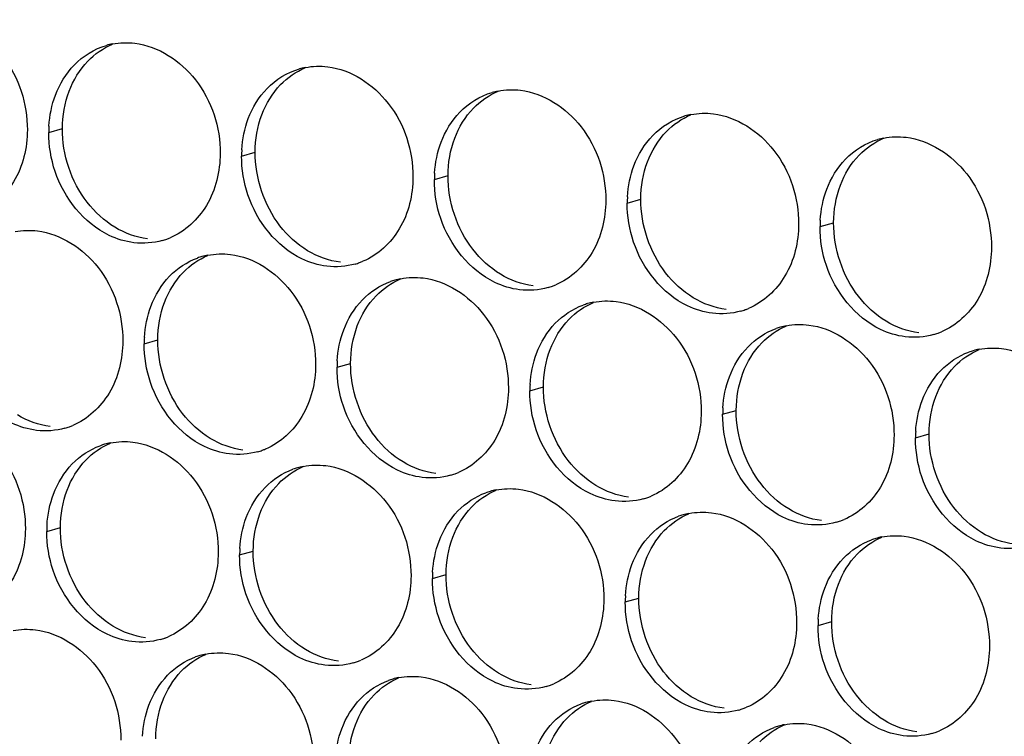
# Paper-space layout '45651_1_3' of a CAD drawing. Header units: millimetres. Extents: x -231 to 594, y 0 to 420.
# Tile 233 of 247: x 120.9 to 128.66, y 295.93 to 301.58. Entities that reach past the tile are written whole.
import ezdxf

# ---------------------------------------------------------------- set-up
doc = ezdxf.new("R2010")
doc.units = ezdxf.units.MM
doc.header["$LTSCALE"] = 32.67
doc.layers.add('02___PRT_ALL_AXES', color=7, linetype='CONTINUOUS')

psp = doc.layouts.new('45651_1_3')

# ---------------------------------------------------------------- linework, layer by layer
at = {"layer": '02___PRT_ALL_AXES', "color": 7, "linetype": 'CONTINUOUS'}
for p, q in [((121.1339, 300.6886), (121.2411, 300.7193)), ((122.6535, 300.5031), (122.7606, 300.5338)), ((124.173, 300.3176), (124.2802, 300.3483)), ((125.6926, 300.1322), (125.7998, 300.1628)), ((127.2122, 299.9467), (127.3194, 299.9774)), ((121.8859, 299.0234), (121.9931, 299.0541)), ((123.4055, 298.8379), (123.5127, 298.8686)), ((124.9251, 298.6525), (125.0323, 298.6831)), ((126.4446, 298.467), (126.5518, 298.4977)), ((127.9642, 298.2815), (128.0714, 298.3122)), ((121.1183, 297.5437), (121.2255, 297.5744)), ((122.6379, 297.3582), (122.7451, 297.3889)), ((124.1575, 297.1728), (124.2647, 297.2034)), ((125.6771, 296.9873), (125.7843, 297.018)), ((127.1967, 296.8018), (127.3039, 296.8325))]:
    psp.add_line(p, q, dxfattribs=at)
at = {"layer": '02___PRT_ALL_AXES', "color": 3, "linetype": 'CONTINUOUS'}
for centre, radius, start, end in [((121.7407, 300.8446), 0.5519, 100.97724, 105.93831), ((123.2603, 300.6591), 0.5519, 100.97724, 105.93831), ((124.7799, 300.4736), 0.5519, 100.97724, 105.93831), ((126.2994, 300.2881), 0.5519, 100.97724, 105.93831), ((122.0257, 300.6842), 0.8918, 176.51802, 179.71686), ((127.819, 300.1027), 0.5519, 100.97724, 105.93831), ((123.5453, 300.4987), 0.8918, 176.51802, 179.71686), ((125.0649, 300.3132), 0.8918, 176.51802, 179.71686), ((126.5844, 300.1278), 0.8918, 176.51802, 179.71686), ((128.104, 299.9423), 0.8918, 176.51802, 179.71686), ((121.8792, 300.3627), 0.5467, 285.94061, 289.76751), ((121.8787, 300.3641), 0.5481, 289.77289, 292.73686), ((122.4913, 299.1844), 0.5467, 105.94061, 109.76751), ((122.4927, 299.1794), 0.5519, 100.97724, 105.93831), ((123.3988, 300.1773), 0.5467, 285.94061, 289.76751), ((123.3983, 300.1786), 0.5481, 289.77289, 292.73686), ((124.0109, 298.9989), 0.5467, 105.94061, 109.76751), ((124.0123, 298.9939), 0.5519, 100.97724, 105.93831), ((124.9184, 299.9918), 0.5467, 285.94061, 289.76751), ((124.9178, 299.9931), 0.5481, 289.77289, 292.73686), ((125.5305, 298.8134), 0.5467, 105.94061, 109.76751), ((125.5319, 298.8084), 0.5519, 100.97724, 105.93831), ((126.438, 299.8063), 0.5467, 285.94061, 289.76751), ((126.4374, 299.8076), 0.5481, 289.77289, 292.73686), ((127.05, 298.628), 0.5467, 105.94061, 109.76751), ((127.0515, 298.6229), 0.5519, 100.97724, 105.93831), ((122.7777, 299.019), 0.8918, 176.51802, 179.71686), ((127.9575, 299.6208), 0.5467, 285.94061, 289.76751), ((127.957, 299.6221), 0.5481, 289.77289, 292.73686), ((128.571, 298.4375), 0.5519, 100.97724, 105.93831), ((128.5696, 298.4425), 0.5467, 105.94061, 109.76751), ((124.2973, 298.8335), 0.8918, 176.51802, 179.71686), ((125.8169, 298.6481), 0.8918, 176.51802, 179.71686), ((127.3365, 298.4626), 0.8918, 176.51802, 179.71686), ((121.1116, 298.883), 0.5467, 285.94061, 289.76751), ((121.1111, 298.8843), 0.5481, 289.77289, 292.73686), ((128.856, 298.2771), 0.8918, 176.51802, 179.71686), ((121.7237, 297.7047), 0.5467, 105.94061, 109.76751), ((121.7251, 297.6997), 0.5519, 100.97724, 105.93831), ((122.6312, 298.6976), 0.5467, 285.94061, 289.76751), ((122.6307, 298.6989), 0.5481, 289.77289, 292.73686), ((123.2433, 297.5192), 0.5467, 105.94061, 109.76751), ((123.2447, 297.5142), 0.5519, 100.97724, 105.93831), ((124.1508, 298.5121), 0.5467, 285.94061, 289.76751), ((124.1503, 298.5134), 0.5481, 289.77289, 292.73686), ((124.7629, 297.3337), 0.5467, 105.94061, 109.76751), ((124.7643, 297.3287), 0.5519, 100.97724, 105.93831), ((125.6704, 298.3266), 0.5467, 285.94061, 289.76751), ((125.6699, 298.3279), 0.5481, 289.77289, 292.73686), ((126.2825, 297.1483), 0.5467, 105.94061, 109.76751), ((126.2839, 297.1432), 0.5519, 100.97724, 105.93831), ((122.0101, 297.5393), 0.8918, 176.51802, 179.71686), ((127.19, 298.1411), 0.5467, 285.94061, 289.76751), ((127.1894, 298.1424), 0.5481, 289.77289, 292.73686), ((127.8021, 296.9628), 0.5467, 105.94061, 109.76751), ((127.8035, 296.9578), 0.5519, 100.97724, 105.93831), ((123.5297, 297.3538), 0.8918, 176.51802, 179.71686), ((125.0493, 297.1683), 0.8918, 176.51802, 179.71686), ((126.5689, 296.9829), 0.8918, 176.51802, 179.71686), ((128.0885, 296.7974), 0.8918, 176.51802, 179.71686), ((121.8637, 297.2178), 0.5467, 285.94061, 289.76751), ((121.8631, 297.2192), 0.5481, 289.77289, 292.73686), ((122.4772, 296.0345), 0.5519, 100.97724, 105.93831), ((122.4758, 296.0395), 0.5467, 105.94061, 109.76751), ((123.3832, 297.0324), 0.5467, 285.94061, 289.76751), ((123.3827, 297.0337), 0.5481, 289.77289, 292.73686), ((123.9953, 295.854), 0.5467, 105.94061, 109.76751), ((123.9968, 295.849), 0.5519, 100.97724, 105.93831), ((124.9023, 296.8482), 0.5481, 289.77289, 292.73686), ((124.9028, 296.8469), 0.5467, 285.94061, 289.76751), ((125.5149, 295.6686), 0.5467, 105.94061, 109.76751), ((125.5163, 295.6635), 0.5519, 100.97724, 105.93831), ((126.4224, 296.6614), 0.5467, 285.94061, 289.76751), ((126.4219, 296.6627), 0.5481, 289.77289, 292.73686), ((127.0345, 295.4831), 0.5467, 105.94061, 109.76751), ((127.0359, 295.4781), 0.5519, 100.97724, 105.93831), ((127.942, 296.4759), 0.5467, 285.94061, 289.76751), ((127.9415, 296.4773), 0.5481, 289.77289, 292.73686)]:
    psp.add_arc(centre, radius, start, end, dxfattribs=at)
for points, knots in [([(120.2935, 301.5779), (120.4778, 301.5554), (120.8412, 301.3143), (120.966, 300.9132), (120.965, 300.7092)], [0, 0, 0, 0, 0.476473, 1, 1, 1, 1]), ([(121.8131, 301.3924), (121.9974, 301.3699), (122.3608, 301.1288), (122.4856, 300.7277), (122.4846, 300.5237)], [0, 0, 0, 0, 0.476473, 1, 1, 1, 1]), ([(123.3327, 301.2069), (123.517, 301.1844), (123.8804, 300.9433), (124.0052, 300.5423), (124.0042, 300.3383)], [0, 0, 0, 0, 0.476473, 1, 1, 1, 1]), ([(124.8523, 301.0214), (125.0366, 300.9989), (125.4, 300.7578), (125.5248, 300.3568), (125.5238, 300.1528)], [0, 0, 0, 0, 0.476473, 1, 1, 1, 1]), ([(126.3719, 300.836), (126.5562, 300.8135), (126.9196, 300.5724), (127.0444, 300.1713), (127.0434, 299.9673)], [0, 0, 0, 0, 0.476473, 1, 1, 1, 1]), ([(120.965, 300.7092), (120.9643, 300.5679), (120.9013, 300.2917), (120.6888, 300.0934), (120.5709, 300.044)], [0, 0, 0, 0, 0.525086, 1, 1, 1, 1]), ([(127.8915, 300.6505), (128.0758, 300.628), (128.4391, 300.3869), (128.564, 299.9858), (128.5629, 299.7818)], [0, 0, 0, 0, 0.476473, 1, 1, 1, 1]), ([(122.4846, 300.5237), (122.4839, 300.3824), (122.4209, 300.1062), (122.2084, 299.9079), (122.0905, 299.8585)], [0, 0, 0, 0, 0.525086, 1, 1, 1, 1]), ([(121.8054, 299.8199), (121.7378, 299.8282), (121.4574, 299.912), (121.2537, 300.173), (121.1838, 300.3814)], [0, 0, 0, 0, 0.236458, 1, 1, 1, 1]), ([(124.0042, 300.3383), (124.0035, 300.197), (123.9405, 299.9207), (123.728, 299.7224), (123.6101, 299.673)], [0, 0, 0, 0, 0.525086, 1, 1, 1, 1]), ([(123.3249, 299.6345), (123.2574, 299.6427), (122.977, 299.7266), (122.7733, 299.9876), (122.7034, 300.196)], [0, 0, 0, 0, 0.236458, 1, 1, 1, 1]), ([(125.5238, 300.1528), (125.5231, 300.0115), (125.4601, 299.7353), (125.2476, 299.537), (125.1297, 299.4876)], [0, 0, 0, 0, 0.525086, 1, 1, 1, 1]), ([(124.8445, 299.449), (124.7769, 299.4572), (124.4966, 299.5411), (124.2929, 299.8021), (124.223, 300.0105)], [0, 0, 0, 0, 0.236458, 1, 1, 1, 1]), ([(121.0456, 299.9127), (121.2299, 299.8902), (121.5932, 299.6491), (121.7181, 299.248), (121.717, 299.044)], [0, 0, 0, 0, 0.476473, 1, 1, 1, 1]), ([(127.0434, 299.9673), (127.0427, 299.826), (126.9797, 299.5498), (126.7671, 299.3515), (126.6493, 299.3021)], [0, 0, 0, 0, 0.525086, 1, 1, 1, 1]), ([(126.3641, 299.2635), (126.2965, 299.2718), (126.0162, 299.3556), (125.8125, 299.6166), (125.7425, 299.825)], [0, 0, 0, 0, 0.236458, 1, 1, 1, 1]), ([(128.5629, 299.7818), (128.5622, 299.6405), (128.4993, 299.3643), (128.2867, 299.166), (128.1689, 299.1166)], [0, 0, 0, 0, 0.525086, 1, 1, 1, 1]), ([(122.5651, 299.7272), (122.7494, 299.7047), (123.1128, 299.4636), (123.2376, 299.0625), (123.2366, 298.8585)], [0, 0, 0, 0, 0.476473, 1, 1, 1, 1]), ([(127.8837, 299.078), (127.8161, 299.0863), (127.5357, 299.1701), (127.3321, 299.4311), (127.2621, 299.6395)], [0, 0, 0, 0, 0.236458, 1, 1, 1, 1]), ([(124.0847, 299.5417), (124.269, 299.5192), (124.6324, 299.2781), (124.7572, 298.8771), (124.7562, 298.6731)], [0, 0, 0, 0, 0.476473, 1, 1, 1, 1]), ([(125.6043, 299.3562), (125.7886, 299.3338), (126.152, 299.0926), (126.2768, 298.6916), (126.2758, 298.4876)], [0, 0, 0, 0, 0.476473, 1, 1, 1, 1]), ([(127.1239, 299.1708), (127.3082, 299.1483), (127.6716, 298.9072), (127.7964, 298.5061), (127.7954, 298.3021)], [0, 0, 0, 0, 0.476473, 1, 1, 1, 1]), ([(121.717, 299.044), (121.7163, 298.9027), (121.6534, 298.6265), (121.4408, 298.4282), (121.323, 298.3788)], [0, 0, 0, 0, 0.525086, 1, 1, 1, 1]), ([(128.6435, 298.9853), (128.8278, 298.9628), (129.1912, 298.7217), (129.316, 298.3206), (129.315, 298.1166)], [0, 0, 0, 0, 0.476473, 1, 1, 1, 1]), ([(121.0378, 298.3402), (120.9702, 298.3485), (120.6898, 298.4323), (120.4862, 298.6933), (120.4162, 298.9017)], [0, 0, 0, 0, 0.236458, 1, 1, 1, 1]), ([(123.2366, 298.8585), (123.2359, 298.7172), (123.1729, 298.441), (122.9604, 298.2427), (122.8425, 298.1933)], [0, 0, 0, 0, 0.525086, 1, 1, 1, 1]), ([(122.5574, 298.1548), (122.4898, 298.163), (122.2094, 298.2469), (122.0058, 298.5079), (121.9358, 298.7163)], [0, 0, 0, 0, 0.236458, 1, 1, 1, 1]), ([(124.7562, 298.6731), (124.7555, 298.5318), (124.6925, 298.2556), (124.48, 298.0572), (124.3621, 298.0079)], [0, 0, 0, 0, 0.525086, 1, 1, 1, 1]), ([(124.077, 297.9693), (124.0094, 297.9775), (123.729, 298.0614), (123.5253, 298.3224), (123.4554, 298.5308)], [0, 0, 0, 0, 0.236458, 1, 1, 1, 1]), ([(120.278, 298.433), (120.4623, 298.4105), (120.8257, 298.1694), (120.9505, 297.7683), (120.9495, 297.5643)], [0, 0, 0, 0, 0.476473, 1, 1, 1, 1]), ([(126.2758, 298.4876), (126.2751, 298.3463), (126.2121, 298.0701), (125.9996, 297.8718), (125.8817, 297.8224)], [0, 0, 0, 0, 0.525086, 1, 1, 1, 1]), ([(125.5965, 297.7838), (125.529, 297.7921), (125.2486, 297.8759), (125.0449, 298.1369), (124.975, 298.3453)], [0, 0, 0, 0, 0.236458, 1, 1, 1, 1]), ([(127.7954, 298.3021), (127.7947, 298.1608), (127.7317, 297.8846), (127.5192, 297.6863), (127.4013, 297.6369)], [0, 0, 0, 0, 0.525086, 1, 1, 1, 1]), ([(121.7976, 298.2475), (121.9819, 298.225), (122.3453, 297.9839), (122.4701, 297.5828), (122.4691, 297.3788)], [0, 0, 0, 0, 0.476473, 1, 1, 1, 1]), ([(127.1161, 297.5983), (127.0485, 297.6066), (126.7682, 297.6904), (126.5645, 297.9514), (126.4946, 298.1598)], [0, 0, 0, 0, 0.236458, 1, 1, 1, 1]), ([(123.3172, 298.062), (123.5015, 298.0395), (123.8648, 297.7984), (123.9897, 297.3974), (123.9886, 297.1934)], [0, 0, 0, 0, 0.476473, 1, 1, 1, 1]), ([(128.6357, 297.4128), (128.5681, 297.4211), (128.2878, 297.5049), (128.0841, 297.766), (128.0141, 297.9744)], [0, 0, 0, 0, 0.236458, 1, 1, 1, 1]), ([(124.8367, 297.8765), (125.021, 297.854), (125.3844, 297.6129), (125.5092, 297.2119), (125.5082, 297.0079)], [0, 0, 0, 0, 0.476473, 1, 1, 1, 1]), ([(126.3563, 297.6911), (126.5406, 297.6686), (126.904, 297.4275), (127.0288, 297.0264), (127.0278, 296.8224)], [0, 0, 0, 0, 0.476473, 1, 1, 1, 1]), ([(120.9495, 297.5643), (120.9488, 297.423), (120.8858, 297.1468), (120.6733, 296.9485), (120.5554, 296.8991)], [0, 0, 0, 0, 0.525086, 1, 1, 1, 1]), ([(127.8759, 297.5056), (128.0602, 297.4831), (128.4236, 297.242), (128.5484, 296.8409), (128.5474, 296.6369)], [0, 0, 0, 0, 0.476473, 1, 1, 1, 1]), ([(122.4691, 297.3788), (122.4684, 297.2375), (122.4054, 296.9613), (122.1929, 296.763), (122.075, 296.7136)], [0, 0, 0, 0, 0.525086, 1, 1, 1, 1]), ([(121.7898, 296.675), (121.7222, 296.6833), (121.4419, 296.7671), (121.2382, 297.0282), (121.1682, 297.2366)], [0, 0, 0, 0, 0.236458, 1, 1, 1, 1]), ([(123.9886, 297.1934), (123.988, 297.0521), (123.925, 296.7759), (123.7124, 296.5775), (123.5946, 296.5282)], [0, 0, 0, 0, 0.525086, 1, 1, 1, 1]), ([(123.3094, 296.4896), (123.2418, 296.4978), (122.9614, 296.5817), (122.7578, 296.8427), (122.6878, 297.0511)], [0, 0, 0, 0, 0.236458, 1, 1, 1, 1]), ([(125.5082, 297.0079), (125.5075, 296.8666), (125.4446, 296.5904), (125.232, 296.3921), (125.1141, 296.3427)], [0, 0, 0, 0, 0.525086, 1, 1, 1, 1]), ([(124.829, 296.3041), (124.7614, 296.3123), (124.481, 296.3962), (124.2774, 296.6572), (124.2074, 296.8656)], [0, 0, 0, 0, 0.236458, 1, 1, 1, 1]), ([(127.0278, 296.8224), (127.0271, 296.6811), (126.9641, 296.4049), (126.7516, 296.2066), (126.6337, 296.1572)], [0, 0, 0, 0, 0.525086, 1, 1, 1, 1]), ([(121.03, 296.7678), (121.2143, 296.7453), (121.5777, 296.5042), (121.7025, 296.1031), (121.7015, 295.8991)], [0, 0, 0, 0, 0.476473, 1, 1, 1, 1]), ([(126.3486, 296.1186), (126.281, 296.1269), (126.0006, 296.2107), (125.797, 296.4717), (125.727, 296.6801)], [0, 0, 0, 0, 0.236458, 1, 1, 1, 1]), ([(122.5496, 296.5823), (122.7339, 296.5598), (123.0973, 296.3187), (123.2221, 295.9177), (123.2211, 295.7137)], [0, 0, 0, 0, 0.476473, 1, 1, 1, 1]), ([(128.5474, 296.6369), (128.5467, 296.4956), (128.4837, 296.2194), (128.2712, 296.0211), (128.1533, 295.9717)], [0, 0, 0, 0, 0.525086, 1, 1, 1, 1]), ([(127.8681, 295.9331), (127.8006, 295.9414), (127.5202, 296.0252), (127.3165, 296.2862), (127.2466, 296.4946)], [0, 0, 0, 0, 0.236458, 1, 1, 1, 1]), ([(124.0692, 296.3968), (124.2535, 296.3743), (124.6169, 296.1332), (124.7417, 295.7322), (124.7407, 295.5282)], [0, 0, 0, 0, 0.476473, 1, 1, 1, 1]), ([(125.5888, 296.2114), (125.7731, 296.1889), (126.1365, 295.9478), (126.2613, 295.5467), (126.2603, 295.3427)], [0, 0, 0, 0, 0.476473, 1, 1, 1, 1]), ([(127.1084, 296.0259), (127.2927, 296.0034), (127.656, 295.7623), (127.7808, 295.3612), (127.7798, 295.1572)], [0, 0, 0, 0, 0.476473, 1, 1, 1, 1])]:
    psp.add_open_spline(points, degree=3, knots=knots, dxfattribs=at)
at = {"layer": '02___PRT_ALL_AXES', "color": 7, "linetype": 'CONTINUOUS'}
for points in [[(121.4416, 301.2511), (121.4961, 301.3074), (121.5629, 301.3542), (121.6351, 301.3845)], [(121.294, 301.0139), (121.3268, 301.101), (121.3769, 301.1841), (121.4416, 301.2511)], [(122.9612, 301.0656), (123.0156, 301.122), (123.0825, 301.1687), (123.1547, 301.199)], [(121.2411, 300.7193), (121.2416, 300.819), (121.2588, 300.9205), (121.294, 301.0139)], [(122.8135, 300.8284), (122.8464, 300.9156), (122.8965, 300.9986), (122.9612, 301.0656)], [(124.4808, 300.8801), (124.5352, 300.9365), (124.6021, 300.9833), (124.6743, 301.0135)], [(124.3331, 300.6429), (124.3659, 300.7301), (124.4161, 300.8131), (124.4808, 300.8801)], [(122.7606, 300.5338), (122.7611, 300.6336), (122.7784, 300.735), (122.8135, 300.8284)], [(126.0004, 300.6946), (126.0548, 300.751), (126.1216, 300.7978), (126.1939, 300.8281)], [(121.4361, 300.1392), (121.3113, 300.3006), (121.2401, 300.5153), (121.2411, 300.7193)], [(125.8527, 300.4574), (125.8855, 300.5446), (125.9357, 300.6277), (126.0004, 300.6946)], [(124.2802, 300.3483), (124.2807, 300.4481), (124.298, 300.5495), (124.3331, 300.6429)], [(127.52, 300.5092), (127.5744, 300.5655), (127.6412, 300.6123), (127.7135, 300.6426)], [(122.9557, 299.9537), (122.8309, 300.1151), (122.7596, 300.3298), (122.7606, 300.5338)], [(125.7998, 300.1628), (125.8003, 300.2626), (125.8176, 300.3641), (125.8527, 300.4574)], [(127.3723, 300.272), (127.4051, 300.3591), (127.4553, 300.4422), (127.52, 300.5092)], [(124.4753, 299.7682), (124.3505, 299.9296), (124.2792, 300.1443), (124.2802, 300.3483)], [(127.3194, 299.9774), (127.3199, 300.0771), (127.3371, 300.1786), (127.3723, 300.272)], [(125.9949, 299.5828), (125.8701, 299.7441), (125.7988, 299.9588), (125.7998, 300.1628)], [(121.6544, 299.942), (121.5705, 299.9928), (121.4961, 300.0616), (121.4361, 300.1392)], [(121.9125, 299.8506), (121.8219, 299.8617), (121.7325, 299.8947), (121.6544, 299.942)], [(123.174, 299.7565), (123.0901, 299.8073), (123.0157, 299.8762), (122.9557, 299.9537)], [(127.5145, 299.3973), (127.3897, 299.5586), (127.3184, 299.7734), (127.3194, 299.9774)], [(123.4321, 299.6651), (123.3415, 299.6762), (123.2521, 299.7092), (123.174, 299.7565)], [(124.6936, 299.5711), (124.6097, 299.6219), (124.5353, 299.6907), (124.4753, 299.7682)], [(122.1936, 299.5859), (122.2481, 299.6422), (122.3149, 299.689), (122.3872, 299.7193)], [(122.046, 299.3487), (122.0788, 299.4359), (122.1289, 299.5189), (122.1936, 299.5859)], [(123.7132, 299.4004), (123.7677, 299.4568), (123.8345, 299.5035), (123.9068, 299.5338)], [(124.9517, 299.4797), (124.8611, 299.4907), (124.7716, 299.5238), (124.6936, 299.5711)], [(126.2131, 299.3856), (126.1293, 299.4364), (126.0549, 299.5052), (125.9949, 299.5828)], [(123.5656, 299.1632), (123.5984, 299.2504), (123.6485, 299.3334), (123.7132, 299.4004)], [(126.4713, 299.2942), (126.3807, 299.3052), (126.2912, 299.3383), (126.2131, 299.3856)], [(127.7327, 299.2001), (127.6489, 299.2509), (127.5745, 299.3197), (127.5145, 299.3973)], [(121.9931, 299.0541), (121.9936, 299.1539), (122.0108, 299.2553), (122.046, 299.3487)], [(125.2328, 299.2149), (125.2872, 299.2713), (125.3541, 299.3181), (125.4263, 299.3483)], [(125.0851, 298.9777), (125.118, 299.0649), (125.1681, 299.1479), (125.2328, 299.2149)], [(123.5127, 298.8686), (123.5132, 298.9684), (123.5304, 299.0698), (123.5656, 299.1632)], [(126.7524, 299.0295), (126.8068, 299.0858), (126.8737, 299.1326), (126.9459, 299.1629)], [(127.9909, 299.1087), (127.9003, 299.1198), (127.8108, 299.1528), (127.7327, 299.2001)], [(122.1881, 298.474), (122.0633, 298.6354), (121.9921, 298.8501), (121.9931, 299.0541)], [(125.0323, 298.6831), (125.0327, 298.7829), (125.05, 298.8844), (125.0851, 298.9777)], [(126.6047, 298.7923), (126.6375, 298.8794), (126.6877, 298.9625), (126.7524, 299.0295)], [(128.272, 298.844), (128.3264, 298.9003), (128.3932, 298.9471), (128.4655, 298.9774)], [(123.7077, 298.2885), (123.5829, 298.4499), (123.5117, 298.6646), (123.5127, 298.8686)], [(128.1243, 298.6068), (128.1571, 298.6939), (128.2073, 298.777), (128.272, 298.844)], [(126.5518, 298.4977), (126.5523, 298.5974), (126.5696, 298.6989), (126.6047, 298.7923)], [(125.2273, 298.103), (125.1025, 298.2644), (125.0312, 298.4791), (125.0323, 298.6831)], [(128.0714, 298.3122), (128.0719, 298.412), (128.0892, 298.5134), (128.1243, 298.6068)], [(121.145, 298.3709), (121.0544, 298.382), (120.9649, 298.415), (120.8868, 298.4623)], [(122.4064, 298.2768), (122.3226, 298.3276), (122.2481, 298.3964), (122.1881, 298.474)], [(126.7469, 297.9176), (126.6221, 298.0789), (126.5508, 298.2937), (126.5518, 298.4977)], [(123.926, 298.0914), (123.8421, 298.1422), (123.7677, 298.211), (123.7077, 298.2885)], [(128.2665, 297.7321), (128.1417, 297.8935), (128.0704, 298.1082), (128.0714, 298.3122)], [(121.4261, 298.1062), (121.4805, 298.1625), (121.5473, 298.2093), (121.6196, 298.2396)], [(122.6646, 298.1854), (122.574, 298.1965), (122.4845, 298.2295), (122.4064, 298.2768)], [(121.2784, 297.869), (121.3112, 297.9561), (121.3614, 298.0392), (121.4261, 298.1062)], [(122.9457, 297.9207), (123.0001, 297.9771), (123.0669, 298.0238), (123.1392, 298.0541)], [(124.1842, 298), (124.0935, 298.011), (124.0041, 298.044), (123.926, 298.0914)], [(125.4456, 297.9059), (125.3617, 297.9567), (125.2873, 298.0255), (125.2273, 298.103)], [(122.798, 297.6835), (122.8308, 297.7707), (122.881, 297.8537), (122.9457, 297.9207)], [(125.7037, 297.8145), (125.6131, 297.8255), (125.5237, 297.8586), (125.4456, 297.9059)], [(126.9652, 297.7204), (126.8813, 297.7712), (126.8069, 297.84), (126.7469, 297.9176)], [(121.2255, 297.5744), (121.226, 297.6742), (121.2433, 297.7756), (121.2784, 297.869)], [(124.4652, 297.7352), (124.5197, 297.7916), (124.5865, 297.8384), (124.6588, 297.8686)], [(124.3176, 297.498), (124.3504, 297.5852), (124.4005, 297.6682), (124.4652, 297.7352)], [(122.7451, 297.3889), (122.7456, 297.4887), (122.7629, 297.5901), (122.798, 297.6835)], [(125.9848, 297.5498), (126.0393, 297.6061), (126.1061, 297.6529), (126.1784, 297.6832)], [(127.2233, 297.629), (127.1327, 297.6401), (127.0432, 297.6731), (126.9652, 297.7204)], [(128.4847, 297.5349), (128.4009, 297.5857), (128.3265, 297.6545), (128.2665, 297.7321)], [(121.4206, 296.9943), (121.2958, 297.1557), (121.2245, 297.3704), (121.2255, 297.5744)], [(125.8372, 297.3126), (125.87, 297.3997), (125.9201, 297.4828), (125.9848, 297.5498)], [(128.7429, 297.4435), (128.6523, 297.4546), (128.5628, 297.4876), (128.4847, 297.5349)], [(124.2647, 297.2034), (124.2652, 297.3032), (124.2824, 297.4047), (124.3176, 297.498)], [(127.5044, 297.3643), (127.5588, 297.4206), (127.6257, 297.4674), (127.6979, 297.4977)], [(122.9402, 296.8088), (122.8154, 296.9702), (122.7441, 297.1849), (122.7451, 297.3889)], [(127.3568, 297.1271), (127.3896, 297.2142), (127.4397, 297.2973), (127.5044, 297.3643)], [(125.7843, 297.018), (125.7848, 297.1177), (125.802, 297.2192), (125.8372, 297.3126)], [(124.4598, 296.6233), (124.3349, 296.7847), (124.2637, 296.9994), (124.2647, 297.2034)], [(127.3039, 296.8325), (127.3044, 296.9322), (127.3216, 297.0337), (127.3568, 297.1271)], [(121.6388, 296.7971), (121.555, 296.8479), (121.4806, 296.9167), (121.4206, 296.9943)], [(125.9793, 296.4379), (125.8545, 296.5992), (125.7833, 296.814), (125.7843, 297.018)], [(123.1584, 296.6116), (123.0746, 296.6624), (123.0002, 296.7313), (122.9402, 296.8088)], [(127.4989, 296.2524), (127.3741, 296.4138), (127.3028, 296.6285), (127.3039, 296.8325)], [(121.897, 296.7057), (121.8064, 296.7168), (121.7169, 296.7498), (121.6388, 296.7971)], [(122.1781, 296.441), (122.2325, 296.4974), (122.2994, 296.5441), (122.3716, 296.5744)], [(123.4166, 296.5203), (123.326, 296.5313), (123.2365, 296.5643), (123.1584, 296.6116)], [(124.678, 296.4262), (124.5942, 296.477), (124.5197, 296.5458), (124.4598, 296.6233)], [(122.0304, 296.2038), (122.0632, 296.291), (122.1134, 296.374), (122.1781, 296.441)], [(124.9362, 296.3348), (124.8456, 296.3458), (124.7561, 296.3789), (124.678, 296.4262)], [(126.1976, 296.2407), (126.1137, 296.2915), (126.0393, 296.3603), (125.9793, 296.4379)], [(123.6977, 296.2555), (123.7521, 296.3119), (123.8189, 296.3587), (123.8912, 296.3889)], [(121.9775, 295.9092), (121.978, 296.009), (121.9953, 296.1104), (122.0304, 296.2038)], [(123.55, 296.0183), (123.5828, 296.1055), (123.633, 296.1885), (123.6977, 296.2555)], [(125.2173, 296.07), (125.2717, 296.1264), (125.3385, 296.1732), (125.4108, 296.2035)], [(126.4558, 296.1493), (126.3651, 296.1604), (126.2757, 296.1934), (126.1976, 296.2407)], [(127.7172, 296.0552), (127.6333, 296.106), (127.5589, 296.1748), (127.4989, 296.2524)], [(125.0696, 295.8328), (125.1024, 295.92), (125.1526, 296.0031), (125.2173, 296.07)], [(127.9753, 295.9638), (127.8847, 295.9749), (127.7953, 296.0079), (127.7172, 296.0552)], [(123.4971, 295.7237), (123.4976, 295.8235), (123.5149, 295.9249), (123.55, 296.0183)], [(126.7369, 295.8846), (126.7913, 295.9409), (126.8581, 295.9877), (126.9304, 296.018)]]:
    psp.add_open_spline(points, degree=3, dxfattribs=at)
at = {"layer": '02___PRT_ALL_AXES', "color": 3, "linetype": 'CONTINUOUS'}
for points in [[(121.6356, 301.3864), (121.6937, 301.3977), (121.7543, 301.3996), (121.8131, 301.3924)], [(121.3344, 301.2204), (121.4035, 301.2919), (121.4936, 301.348), (121.5891, 301.3753)], [(121.1868, 300.9832), (121.2196, 301.0704), (121.2697, 301.1534), (121.3344, 301.2204)], [(122.854, 301.0349), (122.923, 301.1064), (123.0132, 301.1625), (123.1087, 301.1898)], [(123.1552, 301.2009), (123.2133, 301.2122), (123.2739, 301.2141), (123.3327, 301.2069)], [(122.7063, 300.7977), (122.7392, 300.8849), (122.7893, 300.9679), (122.854, 301.0349)], [(124.3736, 300.8494), (124.4426, 300.9209), (124.5328, 300.977), (124.6283, 301.0043)], [(124.6748, 301.0154), (124.7329, 301.0267), (124.7935, 301.0286), (124.8523, 301.0214)], [(121.1355, 300.7384), (121.1406, 300.8216), (121.1574, 300.9052), (121.1868, 300.9832)], [(124.2259, 300.6122), (124.2587, 300.6994), (124.3089, 300.7824), (124.3736, 300.8494)], [(126.1943, 300.83), (126.2525, 300.8412), (126.3131, 300.8431), (126.3719, 300.836)], [(122.6551, 300.5529), (122.6602, 300.6361), (122.677, 300.7197), (122.7063, 300.7977)], [(125.8932, 300.664), (125.9622, 300.7354), (126.0523, 300.7916), (126.1479, 300.8188)], [(121.1838, 300.3814), (121.1508, 300.4798), (121.1334, 300.5849), (121.1339, 300.6886)], [(124.1747, 300.3674), (124.1797, 300.4506), (124.1966, 300.5342), (124.2259, 300.6122)], [(125.7455, 300.4268), (125.7783, 300.5139), (125.8285, 300.597), (125.8932, 300.664)], [(127.4128, 300.4785), (127.4818, 300.55), (127.5719, 300.6061), (127.6675, 300.6334)], [(127.7139, 300.6445), (127.7721, 300.6558), (127.8327, 300.6577), (127.8915, 300.6505)], [(122.7034, 300.196), (122.6704, 300.2943), (122.6529, 300.3994), (122.6535, 300.5031)], [(127.2651, 300.2413), (127.2979, 300.3285), (127.3481, 300.4115), (127.4128, 300.4785)], [(125.6943, 300.1819), (125.6993, 300.2652), (125.7161, 300.3487), (125.7455, 300.4268)], [(124.223, 300.0105), (124.1899, 300.1088), (124.1725, 300.2139), (124.173, 300.3176)], [(127.2138, 299.9964), (127.2189, 300.0797), (127.2357, 300.1633), (127.2651, 300.2413)], [(125.7425, 299.825), (125.7095, 299.9234), (125.6921, 300.0284), (125.6926, 300.1322)], [(120.868, 299.9067), (120.9262, 299.918), (120.9868, 299.9199), (121.0456, 299.9127)], [(127.2621, 299.6395), (127.2291, 299.7379), (127.2117, 299.843), (127.2122, 299.9467)], [(122.0294, 299.837), (121.9573, 299.8165), (121.8797, 299.8109), (121.8054, 299.8199)], [(122.0864, 299.5552), (122.1473, 299.6182), (122.224, 299.6693), (122.3064, 299.6989)], [(122.3876, 299.7212), (122.4457, 299.7325), (122.5064, 299.7344), (122.5651, 299.7272)], [(123.5489, 299.6516), (123.4769, 299.631), (123.3993, 299.6254), (123.3249, 299.6345)], [(121.9388, 299.318), (121.9716, 299.4052), (122.0217, 299.4882), (122.0864, 299.5552)], [(123.9072, 299.5357), (123.9653, 299.547), (124.026, 299.5489), (124.0847, 299.5417)], [(123.606, 299.3697), (123.6669, 299.4327), (123.7436, 299.4838), (123.826, 299.5134)], [(125.0685, 299.4661), (124.9965, 299.4455), (124.9189, 299.4399), (124.8445, 299.449)], [(123.4584, 299.1325), (123.4912, 299.2197), (123.5413, 299.3027), (123.606, 299.3697)], [(121.8875, 299.0732), (121.8926, 299.1564), (121.9094, 299.24), (121.9388, 299.318)], [(125.1256, 299.1843), (125.1865, 299.2472), (125.2632, 299.2983), (125.3456, 299.3279)], [(125.4268, 299.3503), (125.4849, 299.3615), (125.5455, 299.3634), (125.6043, 299.3562)], [(126.5881, 299.2806), (126.5161, 299.26), (126.4384, 299.2544), (126.3641, 299.2635)], [(123.4071, 298.8877), (123.4122, 298.9709), (123.429, 299.0545), (123.4584, 299.1325)], [(124.978, 298.9471), (125.0108, 299.0342), (125.0609, 299.1173), (125.1256, 299.1843)], [(126.6452, 298.9988), (126.706, 299.0618), (126.7827, 299.1128), (126.8651, 299.1425)], [(126.9464, 299.1648), (127.0045, 299.1761), (127.0651, 299.1779), (127.1239, 299.1708)], [(128.1077, 299.0951), (128.0357, 299.0746), (127.958, 299.069), (127.8837, 299.078)], [(121.9358, 298.7163), (121.9028, 298.8146), (121.8854, 298.9197), (121.8859, 299.0234)], [(126.4975, 298.7616), (126.5303, 298.8487), (126.5805, 298.9318), (126.6452, 298.9988)], [(128.4659, 298.9793), (128.5241, 298.9906), (128.5847, 298.9925), (128.6435, 298.9853)], [(124.9267, 298.7022), (124.9318, 298.7854), (124.9486, 298.869), (124.978, 298.9471)], [(128.1648, 298.8133), (128.2256, 298.8763), (128.3023, 298.9274), (128.3847, 298.957)], [(123.4554, 298.5308), (123.4224, 298.6291), (123.405, 298.7342), (123.4055, 298.8379)], [(126.4463, 298.5167), (126.4513, 298.6), (126.4682, 298.6835), (126.4975, 298.7616)], [(128.0171, 298.5761), (128.0499, 298.6633), (128.1001, 298.7463), (128.1648, 298.8133)], [(124.975, 298.3453), (124.942, 298.4436), (124.9245, 298.5487), (124.9251, 298.6525)], [(127.9659, 298.3313), (127.9709, 298.4145), (127.9877, 298.4981), (128.0171, 298.5761)], [(126.4946, 298.1598), (126.4616, 298.2582), (126.4441, 298.3633), (126.4446, 298.467)], [(121.2618, 298.3573), (121.1898, 298.3368), (121.1121, 298.3312), (121.0378, 298.3402)], [(128.0141, 297.9744), (127.9811, 298.0727), (127.9637, 298.1778), (127.9642, 298.2815)], [(121.3189, 298.0755), (121.3797, 298.1385), (121.4564, 298.1896), (121.5388, 298.2192)], [(121.62, 298.2415), (121.6782, 298.2528), (121.7388, 298.2547), (121.7976, 298.2475)], [(122.7814, 298.1719), (122.7094, 298.1513), (122.6317, 298.1457), (122.5574, 298.1548)], [(121.1712, 297.8383), (121.204, 297.9255), (121.2542, 298.0085), (121.3189, 298.0755)], [(123.1396, 298.056), (123.1978, 298.0673), (123.2584, 298.0692), (123.3172, 298.062)], [(122.8385, 297.89), (122.8993, 297.953), (122.976, 298.0041), (123.0584, 298.0337)], [(124.301, 297.9864), (124.229, 297.9658), (124.1513, 297.9602), (124.077, 297.9693)], [(122.6908, 297.6528), (122.7236, 297.74), (122.7738, 297.823), (122.8385, 297.89)], [(121.12, 297.5935), (121.125, 297.6767), (121.1418, 297.7603), (121.1712, 297.8383)], [(124.3581, 297.7046), (124.4189, 297.7675), (124.4956, 297.8186), (124.578, 297.8482)], [(124.6592, 297.8706), (124.7173, 297.8818), (124.778, 297.8837), (124.8367, 297.8765)], [(125.8205, 297.8009), (125.7485, 297.7803), (125.6709, 297.7747), (125.5965, 297.7838)], [(124.2104, 297.4674), (124.2432, 297.5545), (124.2933, 297.6376), (124.3581, 297.7046)], [(125.8776, 297.5191), (125.9385, 297.5821), (126.0152, 297.6331), (126.0976, 297.6628)], [(126.1788, 297.6851), (126.2369, 297.6964), (126.2976, 297.6982), (126.3563, 297.6911)], [(122.6395, 297.408), (122.6446, 297.4912), (122.6614, 297.5748), (122.6908, 297.6528)], [(127.3401, 297.6154), (127.2681, 297.5949), (127.1905, 297.5893), (127.1161, 297.5983)], [(121.1682, 297.2366), (121.1352, 297.3349), (121.1178, 297.44), (121.1183, 297.5437)], [(125.73, 297.2819), (125.7628, 297.369), (125.8129, 297.4521), (125.8776, 297.5191)], [(127.6984, 297.4996), (127.7565, 297.5109), (127.8171, 297.5128), (127.8759, 297.5056)], [(124.1591, 297.2225), (124.1642, 297.3057), (124.181, 297.3893), (124.2104, 297.4674)], [(127.3972, 297.3336), (127.4581, 297.3966), (127.5348, 297.4477), (127.6172, 297.4773)], [(128.8597, 297.43), (128.7877, 297.4094), (128.71, 297.4038), (128.6357, 297.4128)], [(122.6878, 297.0511), (122.6548, 297.1494), (122.6374, 297.2545), (122.6379, 297.3582)], [(125.6787, 297.037), (125.6838, 297.1203), (125.7006, 297.2038), (125.73, 297.2819)], [(127.2496, 297.0964), (127.2824, 297.1836), (127.3325, 297.2666), (127.3972, 297.3336)], [(124.2074, 296.8656), (124.1744, 296.9639), (124.157, 297.069), (124.1575, 297.1728)], [(127.1983, 296.8516), (127.2034, 296.9348), (127.2202, 297.0184), (127.2496, 297.0964)], [(125.727, 296.6801), (125.694, 296.7785), (125.6766, 296.8836), (125.6771, 296.9873)], [(120.8525, 296.7618), (120.9106, 296.7731), (120.9712, 296.775), (121.03, 296.7678)], [(127.2466, 296.4946), (127.2136, 296.593), (127.1961, 296.6981), (127.1967, 296.8018)], [(122.0138, 296.6922), (121.9418, 296.6716), (121.8641, 296.666), (121.7898, 296.675)], [(122.3721, 296.5763), (122.4302, 296.5876), (122.4908, 296.5895), (122.5496, 296.5823)], [(122.0709, 296.4103), (122.1317, 296.4733), (122.2084, 296.5244), (122.2909, 296.554)], [(123.5334, 296.5067), (123.4614, 296.4861), (123.3837, 296.4805), (123.3094, 296.4896)], [(121.9232, 296.1731), (121.9561, 296.2603), (122.0062, 296.3433), (122.0709, 296.4103)], [(123.5905, 296.2248), (123.6513, 296.2878), (123.728, 296.3389), (123.8104, 296.3685)], [(123.8917, 296.3908), (123.9498, 296.4021), (124.0104, 296.404), (124.0692, 296.3968)], [(125.053, 296.3212), (124.981, 296.3006), (124.9033, 296.295), (124.829, 296.3041)], [(123.4428, 295.9876), (123.4756, 296.0748), (123.5258, 296.1579), (123.5905, 296.2248)], [(125.1101, 296.0394), (125.1709, 296.1024), (125.2476, 296.1534), (125.33, 296.1831)], [(125.4112, 296.2054), (125.4694, 296.2166), (125.53, 296.2185), (125.5888, 296.2114)], [(121.872, 295.9283), (121.877, 296.0115), (121.8939, 296.0951), (121.9232, 296.1731)], [(126.5726, 296.1357), (126.5006, 296.1152), (126.4229, 296.1095), (126.3486, 296.1186)], [(124.9624, 295.8022), (124.9952, 295.8893), (125.0454, 295.9724), (125.1101, 296.0394)], [(126.9308, 296.0199), (126.9889, 296.0312), (127.0496, 296.0331), (127.1084, 296.0259)], [(123.3916, 295.7428), (123.3966, 295.826), (123.4134, 295.9096), (123.4428, 295.9876)], [(126.6297, 295.8539), (126.6905, 295.9169), (126.7672, 295.968), (126.8496, 295.9976)], [(128.0921, 295.9503), (128.0201, 295.9297), (127.9425, 295.9241), (127.8681, 295.9331)]]:
    psp.add_open_spline(points, degree=3, dxfattribs=at)

doc.saveas('drawing.dxf')
